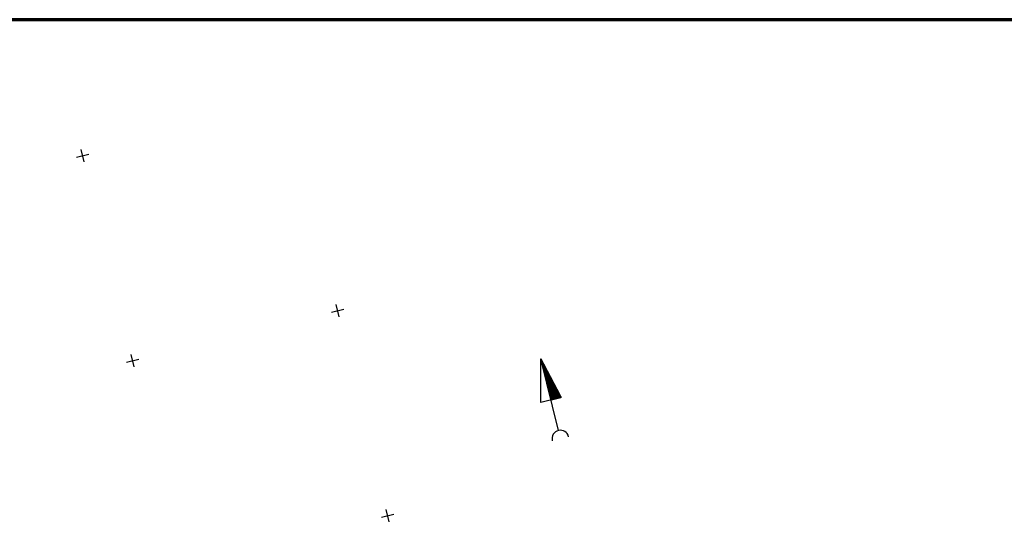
# Model space of a CAD drawing. Header units: millimetres. Extents: x -10 to 1169, y 1 to 1686.
# Tile 73 of 224: x 351 to 584, y 867 to 988. Entities that reach past the tile are written whole.
import ezdxf

# ---------------------------------------------------------------- set-up
doc = ezdxf.new("R2010")
doc.units = ezdxf.units.MM
for name, color, linetype in [('CONTURS', 7, 'Continuous'), ('COORDS', 7, 'Continuous'), ('Листы', 7, 'Continuous')]:
    doc.layers.add(name, color=color, linetype=linetype)

# ---------------------------------------------------------------- blocks, each defined once
blk = doc.blocks.new('NSARROW')
at = {"layer": 'CONTURS'}
h = blk.add_hatch(dxfattribs=at)
h.set_pattern_fill('ANSI37', color=256, scale=0.1, style=0)
h.set_pattern_definition([(45, (0, 0), (-0.0088388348, 0.0088388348), []), (135, (0, 0), (-0.0088388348, -0.0088388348), [])])
h.paths.add_polyline_path([(0, 40), (0, 20), (5, 20)])
for p, q in [((-5, 20), (0, 40)), ((0, 5.05), (0, 40)), ((0, 40), (5, 20)), ((5, 20), (-5, 20))]:
    blk.add_line(p, q, dxfattribs=at)
blk.add_arc((0, 1.07), 4, 0, 180, dxfattribs=at)

msp = doc.modelspace()

# ---------------------------------------------------------------- linework, layer by layer
at = {"layer": 'COORDS', "lineweight": -2}
for p, q in [((366.3222, 954.38962), (365.61001, 957.30386)), ((364.50899, 955.49064), (367.42322, 956.20284)), ((424.94957, 918.79002), (427.86381, 919.50222)), ((426.76279, 917.689), (426.05059, 920.60324)), ((378.19219, 905.81902), (377.47999, 908.73325)), ((376.37897, 906.92004), (379.29321, 907.63224)), ((436.81956, 870.21942), (439.73379, 870.93162)), ((438.63278, 869.1184), (437.92058, 872.03263))]:
    msp.add_line(p, q, dxfattribs=at)
at = {"layer": 'Листы', "lineweight": 70, "ltscale": 200}
msp.add_lwpolyline([(1162.32147, 988.02195), (22.26761, 988.02195), (22.26761, 702.1419), (1162.32147, 702.1419)], close=True, dxfattribs=at)

# ---------------------------------------------------------------- block references
at = {"layer": 'CONTURS', "lineweight": -2, "xscale": 0.5, "yscale": 0.5, "zscale": 0.5, "rotation": 13.73311783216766}
msp.add_blockref('NSARROW', (479.35442, 888.30686), dxfattribs=at)

doc.saveas('drawing.dxf')
